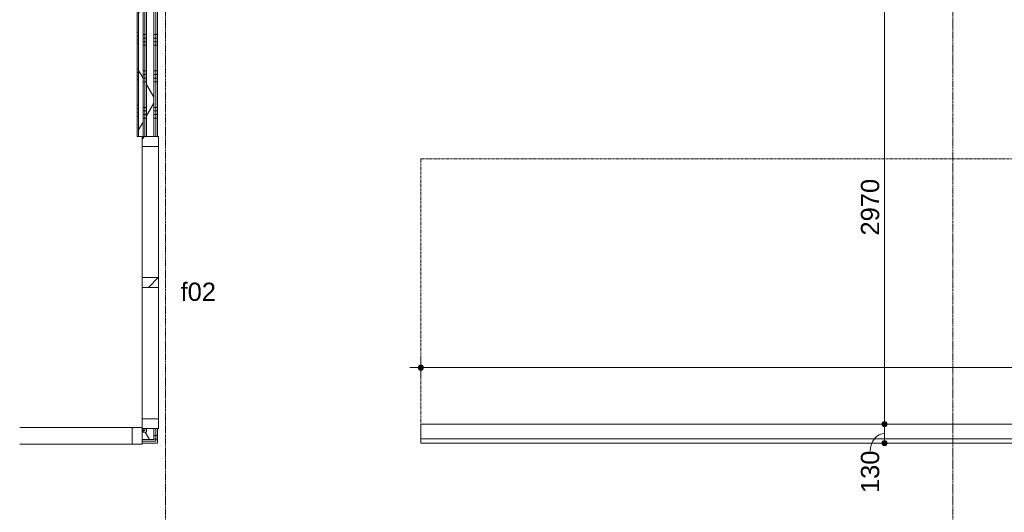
# Model space of a CAD drawing. Header units: millimetres. Extents: x 23523 to 72739, y 19604 to 59318.
# Tile 12 of 44: x 26026 to 32781, y 39576 to 42952. Entities that reach past the tile are written whole.
import ezdxf

# ---------------------------------------------------------------- set-up
doc = ezdxf.new("R2010")
doc.units = ezdxf.units.MM
doc.linetypes.add('Dash', pattern=[6.35, 3.175, -3.175])
doc.linetypes.add('stramien', pattern=[22.225, 12.7, -3.175, 3.175, -3.175])
doc.layers.add('00_Algemeen', color=7, linetype='Continuous', lineweight=9, true_color=0x00a600)
for name, color, linetype, lineweight in [('00_Algemeen-50', 7, 'Continuous', 9), ('22_Metselwerk', 7, 'Continuous', 18), ('30_Kozijnen-ramen-deuren', 7, 'Continuous', 9)]:
    doc.layers.add(name, color=color, linetype=linetype, lineweight=lineweight)
doc.styles.add('Arial', font='arial.ttf', dxfattribs={"height": 125})
doc.dimstyles.new('00_AEE_maatvoering_2_5mm', dxfattribs={"dimscale": 304.8, "dimtxt": 127.532425, "dimasz": 0.459318, "dimexe": 0.246063, "dimexo": 0.0625, "dimgap": 0, "dimtad": 1, "dimdec": 0, "dimzin": 0, "dimdsep": 46, "dimtxsty": 'Arial', "dimblk1": 'DOTSMALL', "dimblk2": 'DOTSMALL', "dimsah": 1, "dimcen": 0.09, "dimdle": 0.246063, "dimazin": 0, "dimtfac": 1, "dimtdec": 4, "dimtix": 1, "dimtmove": 0, "dimatfit": 3, "dimfxl": 0.246063, "dimfxlon": 1, "dimtvp": 1, "dimtolj": 1, "dimtzin": 0, "dimarcsym": 2})
doc.dimstyles.new('00_AEE_maatvoering_2_5mm_1', dxfattribs={"dimscale": 304.8, "dimtxt": 127.532425, "dimasz": 0.459318, "dimexe": 0.246063, "dimexo": 0.0625, "dimgap": 0, "dimtad": 1, "dimdec": 0, "dimzin": 0, "dimdsep": 46, "dimtxsty": 'Arial', "dimblk1": 'DOTSMALL', "dimblk2": 'DOTSMALL', "dimsah": 1, "dimcen": 0.09, "dimdle": 0.246063, "dimazin": 0, "dimtfac": 1, "dimtdec": 4, "dimtix": 1, "dimtmove": 1, "dimatfit": 3, "dimfxl": 0.246063, "dimfxlon": 1, "dimtvp": 1, "dimtolj": 1, "dimtzin": 0, "dimarcsym": 2})
pattern_1 = [(90, (21725.04, 40050), (-250, -8e-13), []), (90, (21750.04, 40050), (-250, -8e-13), []), (90, (21775.04, 40050), (-250, -8e-13), []), (90, (21800.04, 40050), (-250, -8e-13), [])]
pattern_2 = [(60, (-5372.46, 0), (-346.4102, 200), []), (120, (-5372.46, 0), (-346.4102, -200), [])]
pattern_3 = [(180, (26972.54, 41776.25), (4e-13, -250), []), (180, (26972.54, 41801.25), (4e-13, -250), []), (180, (26972.54, 41826.25), (4e-13, -250), []), (180, (26972.54, 41851.25), (4e-13, -250), [])]
pattern_4 = [(135, (41634, -32295), (-106.066, -106.066), [])]

# ---------------------------------------------------------------- blocks, each defined once
blk = doc.blocks.new('32_AEE_VO_FIX_Binnenramen - 32_AEE_kozijn hout 3-delig 900x1800 lariks-7993481-02 tweede verdieping - B')
at = {"layer": '30_Kozijnen-ramen-deuren', "true_color": 0xc0c0c0}
h = blk.add_hatch(dxfattribs=at)
h.set_pattern_fill('FP_161', color=9, style=0, pattern_type=2)
h.set_pattern_definition([(225, (30754, 40100), (106.066, -106.066), [])])
h.paths.add_polyline_path([(-1484, 57), (-1484, -57), (-1417, -57), (-1417, 57), (-1479.5, 57)])
at = {"layer": '30_Kozijnen-ramen-deuren'}
for p, q in [((-1484, 57), (-1417, 57)), ((-1484, 50), (-1484, 57)), ((-1417, 57), (-1417, -57)), ((-1417, 57), (-644.9, 57)), ((-1484, -57), (-1484, -50)), ((-1417, -57), (-1484, -57)), ((-1417, -57), (-644.9, -57))]:
    blk.add_line(p, q, dxfattribs=at)
blk = doc.blocks.new('32_AEE_VO_FIX_Binnenramen - 32_AEE_kozijn hout 2-delig 900x1800 lariks-7994059-02 tweede verdieping - B')
at = {"layer": '30_Kozijnen-ramen-deuren', "true_color": 0xc0c0c0}
h = blk.add_hatch(dxfattribs=at)
h.set_pattern_fill('FP_162', color=9, style=0, pattern_type=2)
h.set_pattern_definition(pattern_4)
h.paths.add_polyline_path([(1484, -50), (1484, 57), (1417, 57), (1417, -57), (1484, -57)])
h.paths.add_polyline_path([(-450, 57), (-517, 57), (-517, -57), (-450, -57), (-450, 50)])
h = blk.add_hatch(dxfattribs=at)
h.set_pattern_fill('FP_162', color=9, style=0, pattern_type=2)
h.set_pattern_definition(pattern_4)
h.paths.add_polyline_path([(517, -57), (517, 57), (450, 57), (450, -57)])
at = {"layer": '30_Kozijnen-ramen-deuren'}
for p, q in [((-450, 57), (-517, 57)), ((-517, 57), (-517, 50)), ((-450, -57), (-450, 57)), ((-450, 57), (450, 57)), ((517, 57), (450, 57)), ((450, 57), (450, -57)), ((517, -57), (517, 57)), ((517, 57), (1417, 57)), ((1484, 57), (1417, 57)), ((1417, 57), (1417, -57)), ((1484, 50), (1484, 57)), ((-517, -57), (-450, -57)), ((-450, -57), (450, -57)), ((450, -57), (517, -57)), ((517, -57), (1417, -57)), ((1417, -57), (1484, -57))]:
    blk.add_line(p, q, dxfattribs=at)
blk = doc.blocks.new('DIMBLOCK52-02 tweede verdieping - B')
at = {"layer": '00_Algemeen-50', "transparency": 16777216}
h = blk.add_hatch(color=256, dxfattribs=at)
edge = h.paths.add_edge_path()
edge.add_arc((31959.4, 43150), 17.5, 0, 360)
h = blk.add_hatch(color=256, dxfattribs=at)
edge = h.paths.add_edge_path()
edge.add_arc((31959.4, 40180), 17.5, 0, 360)
for p, q in [((31959.4, 43150), (31884.4, 43150)), ((31959.4, 43150), (31959.4, 40180)), ((31959.4, 43150), (32034.4, 43150)), ((31959.4, 40180), (31884.4, 40180)), ((31959.4, 40180), (32034.4, 40180))]:
    blk.add_line(p, q, dxfattribs=at)
for centre in [(31959.4, 43150), (31959.4, 40180)]:
    blk.add_circle(centre, 17.5, dxfattribs=at)
at = {"layer": '00_Algemeen-50', "color": 0, "transparency": 16777216, "insert": (31797.2, 41472.7), "char_height": 125, "width": 461.471, "attachment_point": 1, "rotation": 90, "line_spacing_factor": 0.941778, "style": 'Arial'}
blk.add_mtext('2970', dxfattribs=at)
blk = doc.blocks.new('_DotSmall')
at = {"color": 0, "linetype": 'ByBlock', "const_width": 0.5}
blk.add_lwpolyline([(-0.0625, 0, 1), (0.0625, 0, 1)], format="xyb", close=True, dxfattribs=at)
blk = doc.blocks.new('DIMBLOCK53-02 tweede verdieping - B')
at = {"layer": '00_Algemeen-50', "transparency": 16777216}
h = blk.add_hatch(color=256, dxfattribs=at)
edge = h.paths.add_edge_path()
edge.add_arc((31959.4, 40180), 17.5, 0, 360)
h = blk.add_hatch(color=256, dxfattribs=at)
edge = h.paths.add_edge_path()
edge.add_arc((31959.4, 40050), 17.5, 0, 360)
for p, q in [((31959.4, 40180), (31884.4, 40180)), ((31959.4, 40180), (31959.4, 40050)), ((31959.4, 40180), (32034.4, 40180)), ((31959.4, 40050), (31884.4, 40050)), ((31959.4, 40050), (32034.4, 40050))]:
    blk.add_line(p, q, dxfattribs=at)
for centre in [(31959.4, 40180), (31959.4, 40050)]:
    blk.add_circle(centre, 17.5, dxfattribs=at)
blk.add_ellipse((31959.4, 39995.8), major_axis=(0, 119.2), ratio=0.822937, start_param=0, end_param=1.570796, dxfattribs=at)
at = {"layer": '00_Algemeen-50', "color": 0, "transparency": 16777216, "insert": (31797.2, 39707.4), "char_height": 125, "width": 346.103, "attachment_point": 1, "rotation": 90, "line_spacing_factor": 0.941778, "style": 'Arial'}
blk.add_mtext('130', dxfattribs=at)
blk = doc.blocks.new('DIMBLOCK54-02 tweede verdieping - B')
at = {"layer": '00_Algemeen-50', "transparency": 16777216}
h = blk.add_hatch(color=256, dxfattribs=at)
edge = h.paths.add_edge_path()
edge.add_arc((28777.5, 40567.1), 17.5, 0, 360)
h = blk.add_hatch(color=256, dxfattribs=at)
edge = h.paths.add_edge_path()
edge.add_arc((37777.5, 40567.1), 17.5, 0, 360)
for p, q in [((28777.5, 40567.1), (28777.5, 40642.1)), ((37777.5, 40567.1), (37777.5, 40642.1)), ((28702.5, 40567.1), (37852.5, 40567.1)), ((28777.5, 40567.1), (28777.5, 40492.1)), ((37777.5, 40567.1), (37777.5, 40492.1))]:
    blk.add_line(p, q, dxfattribs=at)
for centre in [(28777.5, 40567.1), (37777.5, 40567.1)]:
    blk.add_circle(centre, 17.5, dxfattribs=at)
at = {"layer": '00_Algemeen-50', "color": 0, "transparency": 16777216, "insert": (33085.3, 40729.4), "char_height": 125, "width": 461.471, "attachment_point": 1, "line_spacing_factor": 0.941778, "style": 'Arial'}
blk.add_mtext('9000', dxfattribs=at)

msp = doc.modelspace()

# ---------------------------------------------------------------- hatches: boundary and pattern name
at = {"layer": '22_Metselwerk', "lineweight": 9}
h = msp.add_hatch(dxfattribs=at)
h.set_pattern_fill('FP_137', color=256, angle=90, style=0, pattern_type=2)
h.set_pattern_definition([(180, (26872.54, 44540), (4e-13, -250), []), (180, (26872.54, 44565), (4e-13, -250), []), (180, (26872.54, 44590), (4e-13, -250), []), (180, (26872.54, 44615), (4e-13, -250), [])])
h.paths.add_polyline_path([(26832.5, 42151), (26842.5, 42151), (26842.5, 48730), (26832.5, 48730), (26832.5, 43163.7)])
h = msp.add_hatch(dxfattribs=at)
h.set_pattern_fill('FP_11', color=256, angle=60, style=0, pattern_type=2)
h.set_pattern_definition(pattern_2)
h.paths.add_polyline_path([(26865.5, 40125), (26872.5, 40125), (26872.5, 40150), (26865.5, 40150), (26865.5, 40137.5)])
h.paths.add_polyline_path([(26872.5, 42151), (26872.5, 48730), (26842.5, 48730), (26842.5, 42151)])
h = msp.add_hatch(dxfattribs=at)
h.set_pattern_fill('FP_95', color=256, angle=90, style=0, pattern_type=2)
h.set_pattern_definition(pattern_3)
h.paths.add_polyline_path([(26872.5, 42151), (26885, 42151), (26885, 43242.5), (26872.5, 43242.5), (26872.5, 43150)])
h = msp.add_hatch(dxfattribs=at)
h.set_pattern_fill('FP_95', color=256, angle=90, style=0, pattern_type=2)
h.set_pattern_definition(pattern_3)
h.paths.add_polyline_path([(26897.5, 40137.5), (26897.5, 40150), (26885, 40150), (26885, 40137.5)])
h.paths.add_polyline_path([(26897.5, 42151), (26897.5, 43242.5), (26885, 43242.5), (26885, 42151)])
h = msp.add_hatch(dxfattribs=at)
h.set_pattern_fill('FP_11', color=256, angle=60, style=0, pattern_type=2)
h.set_pattern_definition(pattern_2)
h.paths.add_polyline_path([(26897.5, 40125), (26947.5, 40125), (26947.5, 40150), (26897.5, 40150), (26897.5, 40137.5)])
h.paths.add_polyline_path([(26947.5, 42151), (26947.5, 43150), (26897.5, 43150), (26897.5, 42151)])
h = msp.add_hatch(dxfattribs=at)
h.set_pattern_fill('FP_95', color=256, angle=90, style=0, pattern_type=2)
h.set_pattern_definition(pattern_3)
h.paths.add_polyline_path([(26947.5, 40075), (26960, 40075), (26960, 40150), (26947.5, 40150), (26947.5, 40125)])
h.paths.add_polyline_path([(26947.5, 42151), (26960, 42151), (26960, 43150), (26947.5, 43150)])
h = msp.add_hatch(dxfattribs=at)
h.set_pattern_fill('FP_95', color=256, angle=90, style=0, pattern_type=2)
h.set_pattern_definition(pattern_3)
h.paths.add_polyline_path([(26972.5, 40062.5), (26972.5, 40150), (26960, 40150), (26960, 40062.5)])
h.paths.add_polyline_path([(26972.5, 42151), (26972.5, 43150), (26960, 43150), (26960, 42151)])
h = msp.add_hatch(dxfattribs=at)
h.set_pattern_fill('FP_11', color=256, angle=60, style=0, pattern_type=2)
h.set_pattern_definition(pattern_2)
h.paths.add_polyline_path([(26865.5, 40075), (26947.5, 40075), (26947.5, 40125), (26865.5, 40125)])
h = msp.add_hatch(dxfattribs=at)
h.set_pattern_fill('FP_23', color=256, angle=90, style=0, pattern_type=2)
h.set_pattern_definition(pattern_1)
h.paths.add_polyline_path([(26885, 40137.5), (26885, 40150), (26872.5, 40150), (26872.5, 40137.5)])
h = msp.add_hatch(dxfattribs=at)
h.set_pattern_fill('FP_23', color=256, angle=90, style=0, pattern_type=2)
h.set_pattern_definition(pattern_1)
h.paths.add_polyline_path([(26872.5, 40125), (26897.5, 40125), (26897.5, 40137.5), (26872.5, 40137.5)])
h = msp.add_hatch(dxfattribs=at)
h.set_pattern_fill('FP_23', color=256, angle=90, style=0, pattern_type=2)
h.set_pattern_definition(pattern_1)
h.paths.add_polyline_path([(26865.5, 40062.5), (26960, 40062.5), (26960, 40075), (26865.5, 40075)])
h = msp.add_hatch(dxfattribs=at)
h.set_pattern_fill('FP_23', color=256, angle=90, style=0, pattern_type=2)
h.set_pattern_definition(pattern_1)
h.paths.add_polyline_path([(26865.5, 40050), (26972.5, 40050), (26972.5, 40062.5), (26865.5, 40062.5)])

# ---------------------------------------------------------------- linework, layer by layer
at = {"layer": '00_Algemeen', "color": 150, "linetype": 'stramien', "true_color": 0x0080ff}
for p, q in [((27027.5, 20667.9), (27027.5, 59018.3)), ((32427.5, 20667.9), (32427.5, 59018.3))]:
    msp.add_line(p, q, dxfattribs=at)
at = {"layer": '00_Algemeen', "color": 7, "linetype": 'Dash'}
for p, q in [((28777.5, 40180), (28777.5, 41998.8)), ((28777.5, 41998.8), (37777.5, 41998.8))]:
    msp.add_line(p, q, dxfattribs=at)
at = {"layer": '22_Metselwerk', "lineweight": 9}
for p, q in [((26832.5, 48730), (26832.5, 42151)), ((26842.5, 42151), (26842.5, 48730)), ((26872.5, 48730), (26872.5, 42151)), ((26885, 42151), (26885, 43242.5)), ((26960, 42151), (26960, 43150)), ((26972.5, 42151), (26972.5, 43114)), ((26832.5, 42151), (26897.5, 42151)), ((26947.5, 42151), (26972.5, 42151)), ((26972.5, 40150), (26865.5, 40150)), ((26865.5, 40150), (26865.5, 40125)), ((26872.5, 40125), (26872.5, 40150)), ((26872.5, 40137.5), (26885, 40137.5)), ((26885, 40150), (26885, 40137.5)), ((26960, 40150), (26960, 40062.5)), ((26972.5, 40125), (26972.5, 40150)), ((28777.5, 40180), (37777.5, 40180)), ((28777.5, 40050), (28777.5, 40180)), ((26865.5, 40075), (26865.5, 40050)), ((26865.5, 40062.5), (26960, 40062.5)), ((26972.5, 40050), (26972.5, 40075)), ((37777.5, 40080), (28777.5, 40080)), ((26865.5, 40050), (26972.5, 40050)), ((37777.5, 40050), (28777.5, 40050))]:
    msp.add_line(p, q, dxfattribs=at)
at = {"layer": '22_Metselwerk'}
for p, q in [((26897.5, 42151), (26897.5, 48577.5)), ((26947.5, 42151), (26947.5, 43150)), ((26897.5, 42151), (26947.5, 42151)), ((26865.5, 40125), (26865.5, 40075)), ((26897.5, 40125), (26865.5, 40125)), ((26897.5, 40150), (26897.5, 40125)), ((26947.5, 40150), (26947.5, 40075)), ((26972.5, 40075), (26972.5, 40125)), ((26865.5, 40075), (26947.5, 40075))]:
    msp.add_line(p, q, dxfattribs=at)

# ---------------------------------------------------------------- block references
at = {"layer": '30_Kozijnen-ramen-deuren'}
for name, p, rotation in [('32_AEE_VO_FIX_Binnenramen - 32_AEE_kozijn hout 2-delig 900x1800 lariks-7994059-02 tweede verdieping - B', (26922.5, 41634), 269.9999999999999), ('32_AEE_VO_FIX_Binnenramen - 32_AEE_kozijn hout 3-delig 900x1800 lariks-7993481-02 tweede verdieping - B', (25381.5, 40100), 180)]:
    msp.add_blockref(name, p, dxfattribs=dict(at, rotation=rotation))

# ---------------------------------------------------------------- texts
at = {"layer": '30_Kozijnen-ramen-deuren', "insert": (27130.3, 41149.9), "char_height": 125, "width": 292.616, "attachment_point": 1, "style": 'Arial'}
msp.add_mtext('f02', dxfattribs=at)

# ---------------------------------------------------------------- dimensions: what is measured, and where the dimension line sits
at = {"layer": '00_Algemeen', "color": 7}
dim = msp.add_linear_dim(base=(31959.4, 40180), p1=(32034.4, 43150), p2=(32034.4, 40180), angle=90, dimstyle='00_AEE_maatvoering_2_5mm', override={"dimpost": '<>', "dimfxl": 2969.999999}, dxfattribs=at)
dim.commit()
dim.dimension.update_dxf_attribs({"geometry": 'DIMBLOCK52-02 tweede verdieping - B', "text_midpoint": (31895.6, 41665)})
dim = msp.add_linear_dim(base=(37777.5, 40567.1), p1=(28777.5, 40642.1), p2=(37777.5, 40642.1), dimstyle='00_AEE_maatvoering_2_5mm', override={"dimpost": '<>', "dimfxl": 9000}, dxfattribs=at)
dim.commit()
dim.dimension.update_dxf_attribs({"geometry": 'DIMBLOCK54-02 tweede verdieping - B', "text_midpoint": (33277.5, 40630.9)})
dim = msp.add_linear_dim(base=(31959.4, 40050), p1=(32034.4, 40180), p2=(32034.4, 40050), angle=90, dimstyle='00_AEE_maatvoering_2_5mm_1', override={"dimpost": '<>', "dimfxl": 130}, dxfattribs=at)
dim.commit()
dim.dimension.update_dxf_attribs({"geometry": 'DIMBLOCK53-02 tweede verdieping - B', "text_midpoint": (31880.5, 39880.4), "dimtype": 160, "text_rotation": 90})

doc.saveas('drawing.dxf')
